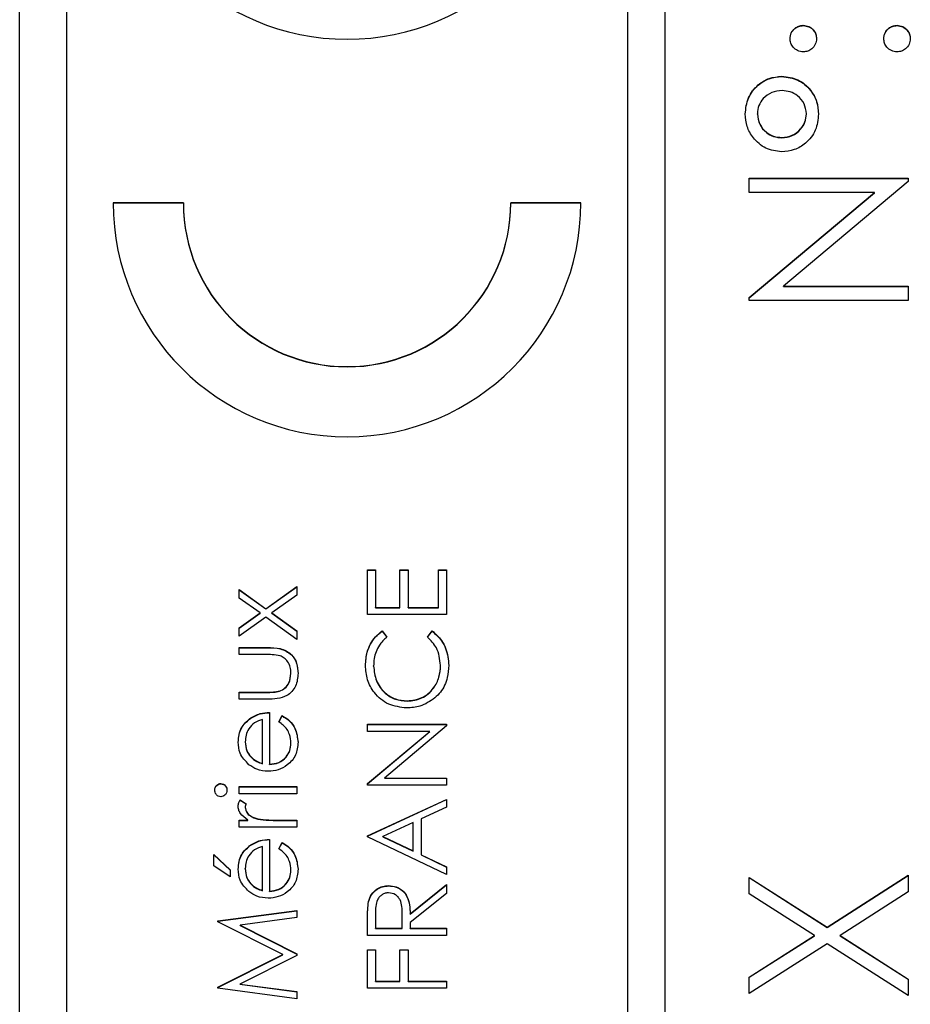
# Model space of a CAD drawing. Header units: millimetres. Extents: x 225 to 2010, y 34 to 1729.
# Tile 15 of 27: x 893 to 902, y 923 to 934. Entities that reach past the tile are written whole.
import ezdxf

# ---------------------------------------------------------------- set-up
doc = ezdxf.new("R2010")
doc.units = ezdxf.units.MM

msp = doc.modelspace()

# ---------------------------------------------------------------- linework, layer by layer
at = {"color": 7, "linetype": 'Continuous', "lineweight": 25}
for p, q in [((892.855, 887.612), (892.855, 948.612)), ((899.355, 947.979), (899.355, 888.004)), ((899.755, 888.004), (899.755, 947.979)), ((893.355, 945.98), (893.355, 890.003)), ((901.233, 933.858), (901.233, 933.861)), ((902.235, 933.858), (902.235, 933.861)), ((901.004, 933.313), (901.004, 933.316)), ((900.742, 932.913), (900.742, 932.916)), ((901.266, 932.912), (901.266, 932.915)), ((901.004, 932.659), (901.004, 932.662)), ((900.655, 932.227), (902.355, 932.227)), ((900.655, 932.074), (900.655, 932.227)), ((900.655, 932.224), (902.355, 932.224)), ((902.355, 932.192), (901.02, 931.072)), ((902.355, 932.227), (902.355, 932.192)), ((901.993, 932.074), (900.655, 932.074)), ((900.655, 930.951), (901.993, 932.074)), ((900.655, 930.949), (901.993, 932.071)), ((901.993, 932.071), (901.993, 932.074)), ((894.605, 931.963), (893.855, 931.963)), ((894.605, 931.96), (893.855, 931.96)), ((894.605, 931.96), (894.605, 931.963)), ((898.855, 931.963), (898.105, 931.963)), ((898.105, 931.96), (898.105, 931.963)), ((898.855, 931.96), (898.105, 931.96)), ((901.02, 931.072), (902.355, 931.072)), ((901.02, 931.069), (901.02, 931.072)), ((901.02, 931.069), (902.355, 931.069)), ((902.355, 931.072), (902.355, 930.919)), ((900.655, 930.919), (900.655, 930.951)), ((902.355, 930.919), (900.655, 930.919)), ((896.574, 928.041), (896.66, 928.041)), ((896.574, 927.564), (896.574, 928.041)), ((896.574, 928.039), (896.66, 928.039)), ((896.66, 928.041), (896.66, 927.64)), ((896.921, 928.041), (897.008, 928.041)), ((896.921, 927.64), (896.921, 928.041)), ((896.921, 928.039), (897.008, 928.039)), ((897.008, 928.041), (897.008, 927.64)), ((897.333, 928.041), (897.42, 928.041)), ((897.333, 927.64), (897.333, 928.041)), ((897.333, 928.039), (897.42, 928.039)), ((897.42, 928.041), (897.42, 927.564)), ((895.488, 927.626), (895.82, 927.863)), ((895.488, 927.624), (895.82, 927.86)), ((895.82, 927.863), (895.82, 927.773)), ((895.202, 927.831), (895.488, 927.626)), ((895.202, 927.74), (895.202, 927.831)), ((895.202, 927.828), (895.488, 927.624)), ((895.425, 927.581), (895.202, 927.74)), ((895.82, 927.773), (895.551, 927.581)), ((895.488, 927.624), (895.488, 927.626)), ((896.66, 927.64), (896.921, 927.64)), ((896.66, 927.637), (896.66, 927.64)), ((896.66, 927.637), (896.921, 927.637)), ((896.921, 927.637), (896.921, 927.64)), ((897.008, 927.64), (897.333, 927.64)), ((897.008, 927.637), (897.008, 927.64)), ((897.008, 927.637), (897.333, 927.637)), ((897.333, 927.637), (897.333, 927.64)), ((895.202, 927.422), (895.425, 927.581)), ((895.202, 927.419), (895.425, 927.578)), ((895.488, 927.536), (895.202, 927.332)), ((895.425, 927.578), (895.425, 927.581)), ((895.82, 927.299), (895.488, 927.536)), ((895.551, 927.581), (895.82, 927.389)), ((895.551, 927.578), (895.551, 927.581)), ((895.551, 927.578), (895.82, 927.387)), ((897.42, 927.564), (896.574, 927.564)), ((895.202, 927.332), (895.202, 927.422)), ((895.82, 927.389), (895.82, 927.299)), ((896.729, 927.39), (896.78, 927.324)), ((896.729, 927.388), (896.729, 927.39)), ((896.729, 927.388), (896.78, 927.321)), ((897.214, 927.324), (897.264, 927.39)), ((897.214, 927.321), (897.264, 927.388)), ((897.264, 927.388), (897.264, 927.39)), ((895.202, 927.212), (895.503, 927.212)), ((895.202, 927.136), (895.202, 927.212)), ((895.202, 927.209), (895.503, 927.209)), ((895.503, 927.209), (895.503, 927.212)), ((895.489, 927.136), (895.202, 927.136)), ((896.639, 927.014), (896.639, 927.016)), ((897.355, 927.019), (897.355, 927.022)), ((895.755, 926.934), (895.755, 926.937)), ((895.202, 926.735), (895.489, 926.735)), ((895.202, 926.659), (895.202, 926.735)), ((895.202, 926.732), (895.489, 926.732)), ((895.489, 926.732), (895.489, 926.735)), ((895.633, 926.744), (895.633, 926.747)), ((895.497, 926.659), (895.202, 926.659)), ((896.998, 926.639), (896.998, 926.642)), ((895.527, 926.518), (895.527, 925.964)), ((895.625, 926.418), (895.66, 926.485)), ((895.625, 926.415), (895.66, 926.482)), ((895.66, 926.482), (895.66, 926.485)), ((895.313, 926.448), (895.313, 926.451)), ((895.451, 925.972), (895.451, 926.442)), ((896.574, 926.392), (897.42, 926.392)), ((896.574, 926.316), (896.574, 926.392)), ((896.574, 926.389), (897.42, 926.389)), ((897.42, 926.375), (896.755, 925.817)), ((897.42, 926.392), (897.42, 926.375)), ((897.24, 926.316), (896.574, 926.316)), ((896.574, 925.757), (897.24, 926.316)), ((896.574, 925.754), (897.24, 926.313)), ((897.24, 926.313), (897.24, 926.316)), ((895.267, 926.203), (895.267, 926.205)), ((895.755, 926.187), (895.755, 926.19)), ((895.325, 926.043), (895.325, 926.046)), ((895.451, 925.97), (895.451, 925.972)), ((895.527, 925.962), (895.527, 925.964)), ((895.007, 925.755), (895.007, 925.758)), ((896.574, 925.741), (896.574, 925.757)), ((897.42, 925.741), (896.574, 925.741)), ((896.755, 925.817), (897.42, 925.817)), ((896.755, 925.814), (896.755, 925.817)), ((896.755, 925.814), (897.42, 925.814)), ((897.42, 925.817), (897.42, 925.741)), ((895.202, 925.726), (895.82, 925.726)), ((895.202, 925.65), (895.202, 925.726)), ((895.202, 925.723), (895.82, 925.723)), ((895.82, 925.65), (895.202, 925.65)), ((895.82, 925.726), (895.82, 925.65)), ((895.212, 925.585), (895.278, 925.543)), ((895.212, 925.582), (895.212, 925.585)), ((895.212, 925.582), (895.278, 925.54)), ((896.574, 925.199), (897.42, 925.589)), ((896.574, 925.196), (897.42, 925.586)), ((897.42, 925.589), (897.42, 925.507)), ((895.267, 925.501), (895.267, 925.504)), ((897.42, 925.507), (897.149, 925.382)), ((895.202, 925.368), (895.293, 925.368)), ((895.202, 925.292), (895.202, 925.368)), ((895.202, 925.365), (895.293, 925.365)), ((895.293, 925.365), (895.293, 925.368)), ((895.4, 925.378), (895.4, 925.381)), ((895.612, 925.368), (895.82, 925.368)), ((895.612, 925.365), (895.612, 925.368)), ((895.612, 925.365), (895.82, 925.365)), ((895.82, 925.368), (895.82, 925.292)), ((897.062, 925.342), (896.739, 925.192)), ((897.062, 925.039), (897.062, 925.342)), ((897.149, 925.382), (897.149, 924.998)), ((895.82, 925.292), (895.202, 925.292)), ((895.527, 925.162), (895.527, 924.608)), ((895.625, 925.062), (895.66, 925.129)), ((895.625, 925.059), (895.66, 925.126)), ((895.66, 925.126), (895.66, 925.129)), ((896.574, 925.188), (896.574, 925.199)), ((897.42, 924.786), (896.574, 925.188)), ((896.739, 925.19), (896.739, 925.192)), ((896.739, 925.192), (897.062, 925.039)), ((896.739, 925.19), (897.062, 925.036)), ((894.93, 924.999), (895.104, 924.836)), ((894.93, 924.88), (894.93, 924.999)), ((894.93, 924.996), (895.104, 924.833)), ((895.313, 925.091), (895.313, 925.094)), ((895.451, 924.616), (895.451, 925.086)), ((897.062, 925.036), (897.062, 925.039)), ((897.149, 924.998), (897.42, 924.869)), ((897.149, 924.995), (897.149, 924.998)), ((897.149, 924.995), (897.42, 924.866)), ((895.104, 924.76), (894.93, 924.88)), ((895.104, 924.836), (895.104, 924.76)), ((895.267, 924.846), (895.267, 924.849)), ((895.755, 924.831), (895.755, 924.834)), ((897.42, 924.869), (897.42, 924.786)), ((895.325, 924.687), (895.325, 924.69)), ((900.655, 924.756), (901.488, 924.223)), ((900.655, 924.58), (900.655, 924.756)), ((900.655, 924.753), (901.488, 924.221)), ((901.488, 924.223), (902.355, 924.778)), ((901.488, 924.221), (902.355, 924.775)), ((902.355, 924.778), (902.355, 924.602)), ((895.451, 924.613), (895.451, 924.616)), ((895.527, 924.605), (895.527, 924.608)), ((896.8, 924.664), (896.8, 924.667)), ((897.03, 924.367), (897.42, 924.678)), ((897.03, 924.364), (897.42, 924.675)), ((897.42, 924.584), (897.03, 924.273)), ((897.42, 924.678), (897.42, 924.584)), ((901.351, 924.135), (900.655, 924.58)), ((902.355, 924.602), (901.626, 924.135)), ((896.585, 924.494), (896.585, 924.496)), ((894.974, 924.29), (895.82, 924.402)), ((894.974, 924.287), (895.82, 924.399)), ((895.82, 924.402), (895.82, 924.326)), ((896.66, 924.37), (896.66, 924.211)), ((896.943, 924.211), (896.944, 924.366)), ((896.943, 924.208), (896.944, 924.363)), ((896.944, 924.366), (896.944, 924.369)), ((896.944, 924.363), (896.944, 924.366)), ((897.03, 924.364), (897.03, 924.367)), ((894.974, 924.279), (894.974, 924.29)), ((895.668, 923.93), (894.974, 924.279)), ((895.82, 924.326), (895.211, 924.245)), ((896.574, 924.135), (896.574, 924.305)), ((897.03, 924.273), (897.03, 924.211)), ((895.211, 924.245), (895.82, 923.939)), ((895.211, 924.242), (895.211, 924.245)), ((895.211, 924.242), (895.82, 923.936)), ((896.66, 924.211), (896.943, 924.211)), ((896.66, 924.208), (896.66, 924.211)), ((896.66, 924.208), (896.943, 924.208)), ((896.943, 924.208), (896.943, 924.211)), ((897.03, 924.211), (897.42, 924.211)), ((897.03, 924.208), (897.03, 924.211)), ((897.03, 924.208), (897.42, 924.208)), ((897.42, 924.211), (897.42, 924.135)), ((901.488, 924.221), (901.488, 924.223)), ((897.42, 924.135), (896.574, 924.135)), ((900.655, 923.69), (901.351, 924.135)), ((900.655, 923.688), (901.351, 924.132)), ((901.488, 924.047), (900.655, 923.514)), ((901.351, 924.132), (901.351, 924.135)), ((902.355, 923.493), (901.488, 924.047)), ((901.626, 924.135), (902.355, 923.669)), ((901.626, 924.132), (901.626, 924.135)), ((901.626, 924.132), (902.355, 923.666)), ((896.574, 923.983), (896.66, 923.983)), ((896.574, 923.571), (896.574, 923.983)), ((896.574, 923.981), (896.66, 923.981)), ((896.66, 923.983), (896.66, 923.647)), ((896.921, 923.983), (897.008, 923.983)), ((896.921, 923.647), (896.921, 923.983)), ((896.921, 923.981), (897.008, 923.981)), ((897.008, 923.983), (897.008, 923.647)), ((894.974, 923.581), (895.668, 923.93)), ((894.974, 923.578), (895.668, 923.927)), ((895.82, 923.922), (895.21, 923.615)), ((895.668, 923.927), (895.668, 923.93)), ((895.82, 923.939), (895.82, 923.922)), ((896.66, 923.647), (896.921, 923.647)), ((896.66, 923.644), (896.66, 923.647)), ((896.66, 923.644), (896.921, 923.644)), ((896.921, 923.644), (896.921, 923.647)), ((897.008, 923.647), (897.42, 923.647)), ((897.008, 923.644), (897.008, 923.647)), ((897.008, 923.644), (897.42, 923.644)), ((897.42, 923.647), (897.42, 923.571)), ((900.655, 923.514), (900.655, 923.69)), ((902.355, 923.669), (902.355, 923.493)), ((894.974, 923.57), (894.974, 923.581)), ((895.82, 923.458), (894.974, 923.57)), ((895.21, 923.615), (895.82, 923.535)), ((895.21, 923.613), (895.21, 923.615)), ((895.21, 923.613), (895.82, 923.532)), ((895.82, 923.535), (895.82, 923.458)), ((897.42, 923.571), (896.574, 923.571))]:
    msp.add_line(p, q, dxfattribs=at)
for centre, radius in [((896.355, 936.212), 2.5), ((896.355, 931.964), 2.5), ((896.355, 931.964), 1.75), ((896.355, 931.961), 1.75)]:
    msp.add_arc(centre, radius, 180.0188, 359.9812, dxfattribs=at)
for points, knots in [([(901.091, 933.719), (901.094, 933.74), (901.098, 933.782), (901.137, 933.828), (901.183, 933.857), (901.216, 933.859), (901.233, 933.861)], [0, 0, 0, 0, 0.279602, 0.559212, 0.779475, 1, 1, 1, 1]), ([(901.091, 933.716), (901.094, 933.737), (901.098, 933.779), (901.137, 933.825), (901.183, 933.854), (901.216, 933.856), (901.233, 933.858)], [0, 0, 0, 0, 0.279602, 0.559212, 0.779475, 1, 1, 1, 1]), ([(901.233, 933.861), (901.254, 933.858), (901.296, 933.853), (901.342, 933.815), (901.37, 933.768), (901.373, 933.735), (901.375, 933.719)], [0, 0, 0, 0, 0.279517, 0.559326, 0.779544, 1, 1, 1, 1]), ([(901.233, 933.858), (901.254, 933.855), (901.296, 933.851), (901.342, 933.812), (901.37, 933.765), (901.373, 933.732), (901.375, 933.716)], [0, 0, 0, 0, 0.279517, 0.559326, 0.779544, 1, 1, 1, 1]), ([(902.094, 933.719), (902.096, 933.74), (902.101, 933.782), (902.14, 933.828), (902.186, 933.857), (902.219, 933.859), (902.235, 933.861)], [0, 0, 0, 0, 0.2796016, 0.559212, 0.7794752, 1, 1, 1, 1]), ([(902.094, 933.716), (902.096, 933.737), (902.101, 933.779), (902.14, 933.825), (902.186, 933.854), (902.219, 933.856), (902.235, 933.858)], [0, 0, 0, 0, 0.279602, 0.559212, 0.779475, 1, 1, 1, 1]), ([(902.235, 933.861), (902.256, 933.858), (902.298, 933.853), (902.344, 933.814), (902.373, 933.768), (902.376, 933.735), (902.377, 933.719)], [0, 0, 0, 0, 0.2794691, 0.5593578, 0.7796739, 1, 1, 1, 1]), ([(902.235, 933.858), (902.256, 933.855), (902.298, 933.85), (902.344, 933.812), (902.373, 933.765), (902.376, 933.732), (902.377, 933.716)], [0, 0, 0, 0, 0.279469, 0.559358, 0.779674, 1, 1, 1, 1]), ([(901.233, 933.577), (901.212, 933.58), (901.17, 933.585), (901.124, 933.623), (901.096, 933.67), (901.093, 933.703), (901.091, 933.719)], [0, 0, 0, 0, 0.279585, 0.559454, 0.779697, 1, 1, 1, 1]), ([(901.375, 933.719), (901.372, 933.698), (901.367, 933.656), (901.329, 933.61), (901.282, 933.582), (901.249, 933.579), (901.233, 933.577)], [0, 0, 0, 0, 0.279647, 0.559299, 0.779615, 1, 1, 1, 1]), ([(902.235, 933.577), (902.215, 933.58), (902.173, 933.585), (902.126, 933.623), (902.098, 933.67), (902.095, 933.702), (902.094, 933.719)], [0, 0, 0, 0, 0.2795762, 0.5592837, 0.7795524, 1, 1, 1, 1]), ([(902.377, 933.719), (902.375, 933.698), (902.369, 933.656), (902.331, 933.61), (902.285, 933.582), (902.252, 933.579), (902.235, 933.577)], [0, 0, 0, 0, 0.279581, 0.559143, 0.779575, 1, 1, 1, 1]), ([(900.612, 932.915), (900.618, 932.974), (900.632, 933.091), (900.737, 933.222), (900.866, 933.304), (900.958, 933.312), (901.004, 933.316)], [0, 0, 0, 0, 0.279651, 0.559386, 0.779629, 1, 1, 1, 1]), ([(900.612, 932.912), (900.618, 932.971), (900.632, 933.088), (900.737, 933.219), (900.866, 933.301), (900.958, 933.309), (901.004, 933.313)], [0, 0, 0, 0, 0.2796507, 0.5593861, 0.7796292, 1, 1, 1, 1]), ([(901.004, 933.316), (901.063, 933.309), (901.181, 933.295), (901.308, 933.183), (901.385, 933.05), (901.393, 932.958), (901.396, 932.912)], [0, 0, 0, 0, 0.279451, 0.559125, 0.779441, 1, 1, 1, 1]), ([(901.004, 933.313), (901.063, 933.306), (901.181, 933.292), (901.308, 933.18), (901.385, 933.048), (901.393, 932.955), (901.396, 932.909)], [0, 0, 0, 0, 0.279451, 0.559125, 0.779441, 1, 1, 1, 1]), ([(901.006, 933.163), (900.968, 933.16), (900.893, 933.152), (900.806, 933.087), (900.751, 933.005), (900.745, 932.946), (900.742, 932.916)], [0, 0, 0, 0, 0.279971, 0.559668, 0.779809, 1, 1, 1, 1]), ([(901.266, 932.915), (901.261, 932.953), (901.251, 933.027), (901.179, 933.108), (901.094, 933.156), (901.035, 933.161), (901.006, 933.163)], [0, 0, 0, 0, 0.27928, 0.559096, 0.779507, 1, 1, 1, 1]), ([(901.001, 932.51), (900.942, 932.517), (900.825, 932.533), (900.7, 932.646), (900.623, 932.777), (900.616, 932.869), (900.612, 932.915)], [0, 0, 0, 0, 0.279239, 0.559101, 0.779515, 1, 1, 1, 1]), ([(900.742, 932.916), (900.747, 932.878), (900.757, 932.802), (900.829, 932.72), (900.914, 932.67), (900.974, 932.665), (901.004, 932.662)], [0, 0, 0, 0, 0.279349, 0.559223, 0.779594, 1, 1, 1, 1]), ([(900.742, 932.913), (900.747, 932.875), (900.757, 932.799), (900.829, 932.717), (900.914, 932.667), (900.974, 932.662), (901.004, 932.659)], [0, 0, 0, 0, 0.279349, 0.559223, 0.779594, 1, 1, 1, 1]), ([(901.396, 932.912), (901.39, 932.853), (901.377, 932.735), (901.271, 932.603), (901.14, 932.522), (901.047, 932.514), (901.001, 932.51)], [0, 0, 0, 0, 0.279728, 0.559381, 0.779608, 1, 1, 1, 1]), ([(901.004, 932.662), (901.042, 932.667), (901.118, 932.675), (901.202, 932.744), (901.257, 932.826), (901.263, 932.885), (901.266, 932.915)], [0, 0, 0, 0, 0.279655, 0.5595, 0.779804, 1, 1, 1, 1]), ([(901.004, 932.659), (901.042, 932.664), (901.118, 932.673), (901.202, 932.741), (901.257, 932.823), (901.263, 932.883), (901.266, 932.912)], [0, 0, 0, 0, 0.2796547, 0.5595004, 0.7798044, 1, 1, 1, 1]), ([(896.552, 927.021), (896.555, 927.07), (896.561, 927.149), (896.604, 927.252), (896.657, 927.331), (896.705, 927.37), (896.729, 927.39)], [0, 0, 0, 0, 0.33969, 0.55984, 0.77993, 1, 1, 1, 1]), ([(896.552, 927.018), (896.555, 927.067), (896.561, 927.146), (896.604, 927.249), (896.657, 927.328), (896.705, 927.368), (896.729, 927.388)], [0, 0, 0, 0, 0.33969, 0.55984, 0.77993, 1, 1, 1, 1]), ([(896.78, 927.324), (896.751, 927.296), (896.704, 927.251), (896.663, 927.168), (896.642, 927.094), (896.64, 927.042), (896.639, 927.016)], [0, 0, 0, 0, 0.339327, 0.559466, 0.779727, 1, 1, 1, 1]), ([(897.355, 927.022), (897.347, 927.087), (897.333, 927.204), (897.25, 927.287), (897.214, 927.324)], [0, 0, 0, 0, 0.558772, 1, 1, 1, 1]), ([(897.264, 927.39), (897.301, 927.358), (897.36, 927.305), (897.411, 927.206), (897.438, 927.116), (897.441, 927.053), (897.442, 927.022)], [0, 0, 0, 0, 0.339341, 0.559515, 0.77972, 1, 1, 1, 1]), ([(897.264, 927.388), (897.301, 927.355), (897.36, 927.302), (897.411, 927.203), (897.438, 927.113), (897.441, 927.05), (897.442, 927.019)], [0, 0, 0, 0, 0.339341, 0.559515, 0.77972, 1, 1, 1, 1]), ([(895.503, 927.212), (895.549, 927.212), (895.641, 927.21), (895.762, 927.151), (895.824, 927.045), (895.829, 926.972), (895.831, 926.936)], [0, 0, 0, 0, 0.281501, 0.559646, 0.779298, 1, 1, 1, 1]), ([(895.503, 927.209), (895.549, 927.209), (895.641, 927.207), (895.762, 927.148), (895.824, 927.042), (895.829, 926.97), (895.831, 926.933)], [0, 0, 0, 0, 0.281501, 0.559646, 0.779298, 1, 1, 1, 1]), ([(895.639, 927.124), (895.611, 927.128), (895.561, 927.137), (895.511, 927.136), (895.489, 927.136)], [0, 0, 0, 0, 0.559371, 1, 1, 1, 1]), ([(895.755, 926.937), (895.754, 926.959), (895.751, 927.003), (895.725, 927.059), (895.686, 927.102), (895.655, 927.116), (895.639, 927.124)], [0, 0, 0, 0, 0.2802697, 0.5600069, 0.7800741, 1, 1, 1, 1]), ([(896.992, 926.566), (896.926, 926.574), (896.793, 926.589), (896.648, 926.714), (896.564, 926.865), (896.556, 926.969), (896.552, 927.021)], [0, 0, 0, 0, 0.279512, 0.55908, 0.779374, 1, 1, 1, 1]), ([(896.639, 927.016), (896.645, 926.962), (896.657, 926.854), (896.749, 926.728), (896.87, 926.653), (896.955, 926.646), (896.998, 926.642)], [0, 0, 0, 0, 0.2798558, 0.5595188, 0.7796855, 1, 1, 1, 1]), ([(896.639, 927.014), (896.645, 926.959), (896.657, 926.851), (896.749, 926.725), (896.87, 926.65), (896.955, 926.643), (896.998, 926.639)], [0, 0, 0, 0, 0.279856, 0.559519, 0.779686, 1, 1, 1, 1]), ([(896.998, 926.642), (897.053, 926.648), (897.162, 926.661), (897.28, 926.767), (897.346, 926.893), (897.352, 926.979), (897.355, 927.022)], [0, 0, 0, 0, 0.279434, 0.558921, 0.779283, 1, 1, 1, 1]), ([(896.998, 926.639), (897.053, 926.645), (897.162, 926.658), (897.28, 926.764), (897.346, 926.89), (897.352, 926.976), (897.355, 927.019)], [0, 0, 0, 0, 0.279434, 0.558921, 0.779283, 1, 1, 1, 1]), ([(897.442, 927.022), (897.44, 926.978), (897.435, 926.904), (897.401, 926.808), (897.356, 926.733), (897.315, 926.693), (897.294, 926.673)], [0, 0, 0, 0, 0.339838, 0.559927, 0.779959, 1, 1, 1, 1]), ([(895.831, 926.936), (895.827, 926.889), (895.82, 926.795), (895.696, 926.664), (895.573, 926.661), (895.497, 926.659)], [0, 0, 0, 0, 0.28097, 0.559785, 1, 1, 1, 1]), ([(895.633, 926.747), (895.654, 926.756), (895.695, 926.775), (895.745, 926.843), (895.751, 926.901), (895.755, 926.937)], [0, 0, 0, 0, 0.280117, 0.560544, 1, 1, 1, 1]), ([(895.633, 926.744), (895.654, 926.753), (895.695, 926.772), (895.745, 926.84), (895.751, 926.898), (895.755, 926.934)], [0, 0, 0, 0, 0.280117, 0.560544, 1, 1, 1, 1]), ([(895.489, 926.735), (895.516, 926.735), (895.564, 926.735), (895.612, 926.743), (895.633, 926.747)], [0, 0, 0, 0, 0.560377, 1, 1, 1, 1]), ([(895.489, 926.732), (895.516, 926.732), (895.564, 926.732), (895.612, 926.74), (895.633, 926.744)], [0, 0, 0, 0, 0.560377, 1, 1, 1, 1]), ([(897.294, 926.673), (897.243, 926.638), (897.151, 926.575), (897.041, 926.569), (896.992, 926.566)], [0, 0, 0, 0, 0.559029, 1, 1, 1, 1]), ([(895.313, 926.451), (895.35, 926.473), (895.416, 926.512), (895.493, 926.516), (895.527, 926.518)], [0, 0, 0, 0, 0.558897, 1, 1, 1, 1]), ([(895.313, 926.448), (895.35, 926.47), (895.416, 926.509), (895.493, 926.513), (895.527, 926.515)], [0, 0, 0, 0, 0.558897, 1, 1, 1, 1]), ([(895.66, 926.485), (895.688, 926.468), (895.744, 926.434), (895.816, 926.336), (895.825, 926.251), (895.831, 926.2)], [0, 0, 0, 0, 0.280919, 0.561407, 1, 1, 1, 1]), ([(895.66, 926.482), (895.688, 926.465), (895.744, 926.431), (895.816, 926.333), (895.825, 926.249), (895.831, 926.197)], [0, 0, 0, 0, 0.280919, 0.561407, 1, 1, 1, 1]), ([(895.191, 926.201), (895.197, 926.256), (895.208, 926.355), (895.281, 926.421), (895.313, 926.451)], [0, 0, 0, 0, 0.558919, 1, 1, 1, 1]), ([(895.191, 926.199), (895.197, 926.254), (895.208, 926.352), (895.281, 926.418), (895.313, 926.448)], [0, 0, 0, 0, 0.558919, 1, 1, 1, 1]), ([(895.451, 926.442), (895.422, 926.433), (895.363, 926.414), (895.305, 926.349), (895.272, 926.277), (895.269, 926.229), (895.267, 926.205)], [0, 0, 0, 0, 0.280138, 0.559194, 0.779598, 1, 1, 1, 1]), ([(895.755, 926.19), (895.752, 926.221), (895.747, 926.273), (895.716, 926.338), (895.675, 926.383), (895.642, 926.406), (895.625, 926.418)], [0, 0, 0, 0, 0.339465, 0.559626, 0.779498, 1, 1, 1, 1]), ([(895.306, 925.96), (895.269, 925.998), (895.202, 926.066), (895.194, 926.16), (895.191, 926.201)], [0, 0, 0, 0, 0.558577, 1, 1, 1, 1]), ([(895.267, 926.205), (895.27, 926.173), (895.275, 926.114), (895.309, 926.067), (895.325, 926.046)], [0, 0, 0, 0, 0.5594582, 1, 1, 1, 1]), ([(895.267, 926.203), (895.27, 926.17), (895.275, 926.111), (895.309, 926.064), (895.325, 926.043)], [0, 0, 0, 0, 0.559458, 1, 1, 1, 1]), ([(895.831, 926.2), (895.827, 926.153), (895.818, 926.059), (895.728, 925.957), (895.622, 925.899), (895.549, 925.892), (895.513, 925.889)], [0, 0, 0, 0, 0.279885, 0.558859, 0.779462, 1, 1, 1, 1]), ([(895.527, 925.964), (895.561, 925.968), (895.628, 925.976), (895.704, 926.036), (895.749, 926.111), (895.753, 926.164), (895.755, 926.19)], [0, 0, 0, 0, 0.279963, 0.559359, 0.779526, 1, 1, 1, 1]), ([(895.527, 925.962), (895.561, 925.966), (895.628, 925.973), (895.704, 926.033), (895.749, 926.108), (895.753, 926.161), (895.755, 926.187)], [0, 0, 0, 0, 0.279963, 0.559359, 0.779526, 1, 1, 1, 1]), ([(895.513, 925.889), (895.471, 925.892), (895.395, 925.899), (895.333, 925.941), (895.306, 925.96)], [0, 0, 0, 0, 0.559427, 1, 1, 1, 1]), ([(895.325, 926.046), (895.346, 926.028), (895.383, 925.995), (895.43, 925.979), (895.451, 925.972)], [0, 0, 0, 0, 0.558795, 1, 1, 1, 1]), ([(895.325, 926.043), (895.346, 926.025), (895.383, 925.992), (895.43, 925.976), (895.451, 925.97)], [0, 0, 0, 0, 0.558795, 1, 1, 1, 1]), ([(894.941, 925.687), (894.942, 925.698), (894.944, 925.718), (894.961, 925.741), (894.983, 925.756), (894.999, 925.758), (895.007, 925.758)], [0, 0, 0, 0, 0.2798695, 0.5598663, 0.7799105, 1, 1, 1, 1]), ([(894.941, 925.685), (894.942, 925.695), (894.944, 925.715), (894.961, 925.738), (894.983, 925.753), (894.999, 925.755), (895.007, 925.755)], [0, 0, 0, 0, 0.279869, 0.559866, 0.779911, 1, 1, 1, 1]), ([(895.007, 925.758), (895.017, 925.757), (895.037, 925.754), (895.057, 925.734), (895.07, 925.711), (895.071, 925.695), (895.071, 925.687)], [0, 0, 0, 0, 0.27916, 0.558862, 0.779356, 1, 1, 1, 1]), ([(895.007, 925.755), (895.017, 925.754), (895.037, 925.751), (895.057, 925.731), (895.07, 925.708), (895.071, 925.692), (895.071, 925.685)], [0, 0, 0, 0, 0.27916, 0.558862, 0.779356, 1, 1, 1, 1]), ([(895.007, 925.617), (894.997, 925.619), (894.977, 925.621), (894.956, 925.641), (894.943, 925.664), (894.942, 925.68), (894.941, 925.687)], [0, 0, 0, 0, 0.279289, 0.558897, 0.779452, 1, 1, 1, 1]), ([(895.071, 925.687), (895.07, 925.678), (895.068, 925.658), (895.051, 925.635), (895.03, 925.62), (895.014, 925.618), (895.007, 925.617)], [0, 0, 0, 0, 0.2797838, 0.5596976, 0.7799206, 1, 1, 1, 1]), ([(895.191, 925.519), (895.192, 925.532), (895.195, 925.555), (895.207, 925.576), (895.212, 925.585)], [0, 0, 0, 0, 0.559243, 1, 1, 1, 1]), ([(895.191, 925.516), (895.192, 925.529), (895.195, 925.552), (895.207, 925.573), (895.212, 925.582)], [0, 0, 0, 0, 0.559243, 1, 1, 1, 1]), ([(895.278, 925.543), (895.275, 925.536), (895.269, 925.524), (895.267, 925.51), (895.267, 925.504)], [0, 0, 0, 0, 0.560396, 1, 1, 1, 1]), ([(895.293, 925.368), (895.264, 925.389), (895.223, 925.419), (895.194, 925.477), (895.192, 925.505), (895.191, 925.519)], [0, 0, 0, 0, 0.558788, 0.779481, 1, 1, 1, 1]), ([(895.267, 925.504), (895.271, 925.486), (895.278, 925.45), (895.328, 925.404), (895.373, 925.39), (895.4, 925.381)], [0, 0, 0, 0, 0.278336, 0.558768, 1, 1, 1, 1]), ([(895.267, 925.501), (895.271, 925.483), (895.278, 925.448), (895.328, 925.401), (895.373, 925.387), (895.4, 925.378)], [0, 0, 0, 0, 0.278336, 0.558768, 1, 1, 1, 1]), ([(895.4, 925.381), (895.439, 925.376), (895.51, 925.367), (895.581, 925.368), (895.612, 925.368)], [0, 0, 0, 0, 0.559636, 1, 1, 1, 1]), ([(895.4, 925.378), (895.439, 925.373), (895.51, 925.364), (895.581, 925.365), (895.612, 925.365)], [0, 0, 0, 0, 0.559636, 1, 1, 1, 1]), ([(895.313, 925.094), (895.35, 925.116), (895.416, 925.156), (895.493, 925.16), (895.527, 925.162)], [0, 0, 0, 0, 0.558897, 1, 1, 1, 1]), ([(895.313, 925.091), (895.35, 925.113), (895.416, 925.153), (895.493, 925.157), (895.527, 925.159)], [0, 0, 0, 0, 0.558897, 1, 1, 1, 1]), ([(895.66, 925.129), (895.688, 925.112), (895.744, 925.077), (895.816, 924.98), (895.825, 924.895), (895.831, 924.843)], [0, 0, 0, 0, 0.280919, 0.561407, 1, 1, 1, 1]), ([(895.66, 925.126), (895.688, 925.109), (895.744, 925.074), (895.816, 924.977), (895.825, 924.892), (895.831, 924.84)], [0, 0, 0, 0, 0.280919, 0.561407, 1, 1, 1, 1]), ([(895.191, 924.845), (895.197, 924.9), (895.208, 924.999), (895.281, 925.065), (895.313, 925.094)], [0, 0, 0, 0, 0.558919, 1, 1, 1, 1]), ([(895.191, 924.842), (895.197, 924.897), (895.208, 924.996), (895.281, 925.062), (895.313, 925.091)], [0, 0, 0, 0, 0.558919, 1, 1, 1, 1]), ([(895.451, 925.086), (895.422, 925.076), (895.363, 925.058), (895.305, 924.993), (895.272, 924.921), (895.269, 924.873), (895.267, 924.849)], [0, 0, 0, 0, 0.280138, 0.559194, 0.779598, 1, 1, 1, 1]), ([(895.755, 924.834), (895.752, 924.865), (895.747, 924.916), (895.716, 924.982), (895.675, 925.027), (895.642, 925.05), (895.625, 925.062)], [0, 0, 0, 0, 0.3394652, 0.5596261, 0.7794983, 1, 1, 1, 1]), ([(895.306, 924.603), (895.269, 924.641), (895.202, 924.709), (895.194, 924.804), (895.191, 924.845)], [0, 0, 0, 0, 0.558577, 1, 1, 1, 1]), ([(895.267, 924.849), (895.27, 924.816), (895.275, 924.758), (895.309, 924.711), (895.325, 924.69)], [0, 0, 0, 0, 0.559458, 1, 1, 1, 1]), ([(895.267, 924.846), (895.27, 924.813), (895.275, 924.755), (895.309, 924.708), (895.325, 924.687)], [0, 0, 0, 0, 0.559458, 1, 1, 1, 1]), ([(895.831, 924.843), (895.827, 924.796), (895.818, 924.702), (895.728, 924.601), (895.622, 924.542), (895.549, 924.536), (895.513, 924.532)], [0, 0, 0, 0, 0.279885, 0.558859, 0.779462, 1, 1, 1, 1]), ([(895.527, 924.608), (895.561, 924.612), (895.628, 924.62), (895.704, 924.68), (895.749, 924.755), (895.753, 924.807), (895.755, 924.834)], [0, 0, 0, 0, 0.2799631, 0.5593589, 0.7795256, 1, 1, 1, 1]), ([(895.527, 924.605), (895.561, 924.609), (895.628, 924.617), (895.704, 924.677), (895.749, 924.752), (895.753, 924.805), (895.755, 924.831)], [0, 0, 0, 0, 0.279963, 0.559359, 0.779526, 1, 1, 1, 1]), ([(895.325, 924.69), (895.346, 924.671), (895.383, 924.638), (895.43, 924.623), (895.451, 924.616)], [0, 0, 0, 0, 0.558795, 1, 1, 1, 1]), ([(895.325, 924.687), (895.346, 924.668), (895.383, 924.635), (895.43, 924.62), (895.451, 924.613)], [0, 0, 0, 0, 0.558795, 1, 1, 1, 1]), ([(895.513, 924.532), (895.471, 924.536), (895.395, 924.543), (895.333, 924.585), (895.306, 924.603)], [0, 0, 0, 0, 0.559427, 1, 1, 1, 1]), ([(896.585, 924.496), (896.594, 924.523), (896.612, 924.576), (896.669, 924.632), (896.734, 924.663), (896.778, 924.666), (896.8, 924.667)], [0, 0, 0, 0, 0.279797, 0.5595, 0.779626, 1, 1, 1, 1]), ([(896.585, 924.494), (896.594, 924.52), (896.612, 924.573), (896.669, 924.629), (896.734, 924.66), (896.778, 924.663), (896.8, 924.664)], [0, 0, 0, 0, 0.279797, 0.5595, 0.779626, 1, 1, 1, 1]), ([(896.8, 924.591), (896.787, 924.59), (896.763, 924.588), (896.729, 924.571), (896.7, 924.548), (896.659, 924.485), (896.66, 924.421), (896.66, 924.37)], [0, 0, 0, 0, 0.125307, 0.250617, 0.375954, 0.501281, 1, 1, 1, 1]), ([(896.8, 924.667), (896.827, 924.665), (896.88, 924.66), (896.951, 924.618), (897.023, 924.523), (897.027, 924.431), (897.03, 924.367)], [0, 0, 0, 0, 0.18712, 0.373979, 0.560911, 1, 1, 1, 1]), ([(896.8, 924.664), (896.827, 924.662), (896.88, 924.657), (896.951, 924.616), (897.023, 924.52), (897.027, 924.428), (897.03, 924.364)], [0, 0, 0, 0, 0.18712, 0.373979, 0.560911, 1, 1, 1, 1]), ([(896.944, 924.366), (896.944, 924.418), (896.944, 924.483), (896.902, 924.547), (896.863, 924.581), (896.825, 924.587), (896.8, 924.591)], [0, 0, 0, 0, 0.499827, 0.625498, 0.751208, 1, 1, 1, 1]), ([(896.574, 924.305), (896.574, 924.341), (896.573, 924.405), (896.582, 924.468), (896.585, 924.496)], [0, 0, 0, 0, 0.5602397, 1, 1, 1, 1]), ([(896.574, 924.302), (896.574, 924.338), (896.573, 924.402), (896.582, 924.466), (896.585, 924.494)], [0, 0, 0, 0, 0.56024, 1, 1, 1, 1])]:
    msp.add_open_spline(points, degree=3, knots=knots, dxfattribs=at)

doc.saveas('drawing.dxf')
